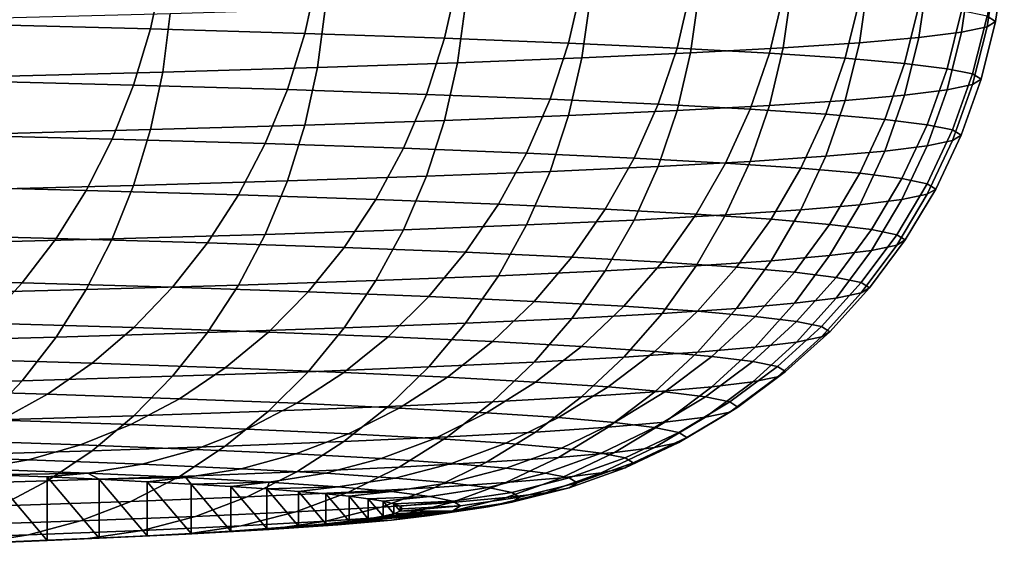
# Model space of a CAD drawing. Header units: metres. Extents: x -22 to 95, y -240 to 22.
# Tile 18 of 180: x 11.05 to 13.49, y -240.09 to -238.78. Entities that reach past the tile are written whole.
import ezdxf

# ---------------------------------------------------------------- set-up
doc = ezdxf.new("R2010")
doc.units = ezdxf.units.M
doc.layers.add('solid_10_151_013_XXX', color=7, linetype='CONTINUOUS')

msp = doc.modelspace()

# ---------------------------------------------------------------- linework, layer by layer
at = {"layer": 'solid_10_151_013_XXX'}
for points in [[(13.449957, -238.773682, 291.344635), (13.471149, -238.786865, 290.589417), (13.492777, -238.641144, 290.586884), (13.47155, -238.62793, 291.343292)], [(10.957325, -238.794098, 298.365356), (11.376015, -238.805023, 297.738861), (11.406348, -238.661789, 297.755402), (10.986542, -238.650818, 298.383606)], [(11.376015, -238.805023, 297.738861), (11.758911, -238.81636, 297.089844), (11.790265, -238.673141, 297.104675), (11.406348, -238.661789, 297.755402)], [(13.449957, -238.800049, 289.834198), (13.386445, -238.813202, 289.08136), (13.407937, -238.667511, 289.076385), (13.47155, -238.654343, 289.830444)], [(13.471149, -238.786865, 290.589417), (13.449957, -238.800049, 289.834198), (13.47155, -238.654343, 289.830444), (13.492777, -238.641144, 290.586884)], [(11.758911, -238.81636, 297.089844), (12.10481, -238.828049, 296.42038), (12.137086, -238.68486, 296.433441), (11.790265, -238.673141, 297.104675)], [(12.10481, -238.828049, 296.42038), (12.412621, -238.840042, 295.732605), (12.445719, -238.696899, 295.743805), (12.137086, -238.68486, 296.433441)], [(13.280815, -238.826248, 288.333252), (13.133399, -238.839188, 287.592255), (13.154485, -238.693542, 287.5849), (13.302138, -238.680588, 288.327087)], [(13.386445, -238.813202, 289.08136), (13.280815, -238.826248, 288.333252), (13.302138, -238.680588, 288.327087), (13.407937, -238.667511, 289.076385)], [(12.412621, -238.840042, 295.732605), (12.681379, -238.852341, 295.028656), (12.715193, -238.709229, 295.037964), (12.445719, -238.696899, 295.743805)], [(12.681379, -238.852341, 295.028656), (12.910236, -238.864868, 294.31073), (12.94466, -238.721786, 294.318146), (12.715193, -238.709229, 295.037964)], [(12.94466, -238.851959, 286.860687), (12.715193, -238.864517, 286.140869), (12.735607, -238.718918, 286.131165), (12.965444, -238.706329, 286.852173)], [(13.133399, -238.839188, 287.592255), (12.94466, -238.851959, 286.860687), (12.965444, -238.706329, 286.852173), (13.154485, -238.693542, 287.5849)], [(12.445719, -238.876846, 285.435028), (12.137086, -238.888885, 284.745392), (12.156572, -238.743317, 284.733459), (12.4657, -238.731247, 285.424194)], [(12.715193, -238.864517, 286.140869), (12.445719, -238.876846, 285.435028), (12.4657, -238.731247, 285.424194), (12.735607, -238.718918, 286.131165)], [(12.910236, -238.864868, 294.31073), (13.098474, -238.877609, 293.581085), (13.133399, -238.734558, 293.586578), (12.94466, -238.721786, 294.318146)], [(13.098474, -238.877609, 293.581085), (13.245498, -238.890503, 292.842072), (13.280815, -238.747498, 292.845581), (13.133399, -238.734558, 293.586578)], [(11.790265, -238.900589, 284.074158), (11.406348, -238.911957, 283.423431), (11.424661, -238.766418, 283.409363), (11.809195, -238.755051, 284.061157)], [(12.137086, -238.888885, 284.745392), (11.790265, -238.900589, 284.074158), (11.809195, -238.755051, 284.061157), (12.156572, -238.743317, 284.733459)], [(13.245498, -238.890503, 292.842072), (13.350846, -238.903519, 292.095947), (13.386445, -238.760544, 292.097473), (13.280815, -238.747498, 292.845581)], [(11.406348, -238.911957, 283.423431), (10.986542, -238.922913, 282.795227), (11.004181, -238.777405, 282.780182), (11.424661, -238.766418, 283.409363)], [(13.350846, -238.903519, 292.095947), (13.414188, -238.916626, 291.345123), (13.449957, -238.773682, 291.344635), (13.386445, -238.760544, 292.097473)], [(13.414188, -238.916626, 291.345123), (13.435325, -238.929779, 290.591919), (13.471149, -238.786865, 290.589417), (13.449957, -238.773682, 291.344635)], [(10.916813, -238.933304, 298.33905), (11.333954, -238.944199, 297.714844), (11.376015, -238.805023, 297.738861), (10.957325, -238.794098, 298.365356)], [(11.333954, -238.944199, 297.714844), (11.715434, -238.955475, 297.068237), (11.758911, -238.81636, 297.089844), (11.376015, -238.805023, 297.738861)], [(13.414188, -238.942932, 289.838715), (13.350846, -238.956039, 289.08786), (13.386445, -238.813202, 289.08136), (13.449957, -238.800049, 289.834198)], [(13.435325, -238.929779, 290.591919), (13.414188, -238.942932, 289.838715), (13.449957, -238.800049, 289.834198), (13.471149, -238.786865, 290.589417)], [(11.715434, -238.955475, 297.068237), (12.060054, -238.967117, 296.401276), (12.10481, -238.828049, 296.42038), (11.758911, -238.81636, 297.089844)], [(12.060054, -238.967117, 296.401276), (12.366728, -238.97908, 295.716034), (12.412621, -238.840042, 295.732605), (12.10481, -238.828049, 296.42038)], [(13.245498, -238.969055, 288.341766), (13.098474, -238.981949, 287.602722), (13.133399, -238.839188, 287.592255), (13.280815, -238.826248, 288.333252)], [(13.350846, -238.956039, 289.08786), (13.245498, -238.969055, 288.341766), (13.280815, -238.826248, 288.333252), (13.386445, -238.813202, 289.08136)], [(12.366728, -238.97908, 295.716034), (12.634492, -238.991318, 295.014648), (12.681379, -238.852341, 295.028656), (12.412621, -238.840042, 295.732605)], [(12.634492, -238.991318, 295.014648), (12.862503, -239.003815, 294.299377), (12.910236, -238.864868, 294.31073), (12.681379, -238.852341, 295.028656)], [(12.910236, -238.99469, 286.873108), (12.681379, -239.007217, 286.155182), (12.715193, -238.864517, 286.140869), (12.94466, -238.851959, 286.860687)], [(13.098474, -238.981949, 287.602722), (12.910236, -238.99469, 286.873108), (12.94466, -238.851959, 286.860687), (13.133399, -238.839188, 287.592255)], [(12.412621, -239.019516, 285.451233), (12.10481, -239.031509, 284.763428), (12.137086, -238.888885, 284.745392), (12.445719, -238.876846, 285.435028)], [(12.681379, -239.007217, 286.155182), (12.412621, -239.019516, 285.451233), (12.445719, -238.876846, 285.435028), (12.715193, -238.864517, 286.140869)], [(12.862503, -239.003815, 294.299377), (13.050044, -239.016495, 293.572479), (13.098474, -238.877609, 293.581085), (12.910236, -238.864868, 294.31073)], [(13.050044, -239.016495, 293.572479), (13.196525, -239.029358, 292.836182), (13.245498, -238.890503, 292.842072), (13.098474, -238.877609, 293.581085)], [(11.758911, -239.043198, 284.093994), (11.376015, -239.054535, 283.444977), (11.406348, -238.911957, 283.423431), (11.790265, -238.900589, 284.074158)], [(12.10481, -239.031509, 284.763428), (11.758911, -239.043198, 284.093994), (11.790265, -238.900589, 284.074158), (12.137086, -238.888885, 284.745392)], [(13.196525, -239.029358, 292.836182), (13.301484, -239.042328, 292.092834), (13.350846, -238.903519, 292.095947), (13.245498, -238.890503, 292.842072)], [(13.301484, -239.042328, 292.092834), (13.364592, -239.055389, 291.344757), (13.414188, -238.916626, 291.345123), (13.350846, -238.903519, 292.095947)], [(11.376015, -239.054535, 283.444977), (10.957325, -239.06546, 282.818451), (10.986542, -238.922913, 282.795227), (11.406348, -238.911957, 283.423431)], [(13.364592, -239.055389, 291.344757), (13.385651, -239.068481, 290.59433), (13.435325, -238.929779, 290.591919), (13.414188, -238.916626, 291.345123)], [(13.385651, -239.068481, 290.59433), (13.364592, -239.081573, 289.843903), (13.414188, -238.942932, 289.838715), (13.435325, -238.929779, 290.591919)], [(10.865395, -239.067093, 298.304901), (11.280571, -239.077942, 297.683624), (11.333954, -238.944199, 297.714844), (10.916813, -238.933304, 298.33905)], [(11.280571, -239.077942, 297.683624), (11.660255, -239.089172, 297.04007), (11.715434, -238.955475, 297.068237), (11.333954, -238.944199, 297.714844)], [(13.364592, -239.081573, 289.843903), (13.301484, -239.094635, 289.095856), (13.350846, -238.956039, 289.08786), (13.414188, -238.942932, 289.838715)], [(11.660255, -239.089172, 297.04007), (12.003251, -239.100754, 296.376251), (12.060054, -238.967117, 296.401276), (11.715434, -238.955475, 297.068237)], [(12.003251, -239.100754, 296.376251), (12.308481, -239.112671, 295.694214), (12.366728, -238.97908, 295.716034), (12.060054, -238.967117, 296.401276)], [(12.308481, -239.112671, 295.694214), (12.574984, -239.124847, 294.996155), (12.634492, -238.991318, 295.014648), (12.366728, -238.97908, 295.716034)], [(13.196525, -239.10762, 288.352509), (13.050044, -239.120468, 287.616211), (13.098474, -238.981949, 287.602722), (13.245498, -238.969055, 288.341766)], [(13.301484, -239.094635, 289.095856), (13.196525, -239.10762, 288.352509), (13.245498, -238.969055, 288.341766), (13.350846, -238.956039, 289.08786)], [(12.574984, -239.124847, 294.996155), (12.801921, -239.137268, 294.284271), (12.862503, -239.003815, 294.299377), (12.634492, -238.991318, 295.014648)], [(12.862503, -239.133148, 286.889282), (12.634492, -239.145645, 286.174011), (12.681379, -239.007217, 286.155182), (12.910236, -238.99469, 286.873108)], [(12.801921, -239.137268, 294.284271), (12.988579, -239.149902, 293.56076), (13.050044, -239.016495, 293.572479), (12.862503, -239.003815, 294.299377)], [(13.050044, -239.120468, 287.616211), (12.862503, -239.133148, 286.889282), (12.910236, -238.99469, 286.873108), (13.098474, -238.981949, 287.602722)], [(12.366728, -239.157883, 285.472656), (12.060054, -239.169846, 284.787415), (12.10481, -239.031509, 284.763428), (12.412621, -239.019516, 285.451233)], [(12.634492, -239.145645, 286.174011), (12.366728, -239.157883, 285.472656), (12.412621, -239.019516, 285.451233), (12.681379, -239.007217, 286.155182)], [(12.988579, -239.149902, 293.56076), (13.134369, -239.162689, 292.827942), (13.196525, -239.029358, 292.836182), (13.050044, -239.016495, 293.572479)], [(11.715434, -239.181488, 284.120422), (11.333954, -239.192764, 283.473816), (11.376015, -239.054535, 283.444977), (11.758911, -239.043198, 284.093994)], [(12.060054, -239.169846, 284.787415), (11.715434, -239.181488, 284.120422), (11.758911, -239.043198, 284.093994), (12.10481, -239.031509, 284.763428)], [(13.134369, -239.162689, 292.827942), (13.238834, -239.175613, 292.088074), (13.301484, -239.042328, 292.092834), (13.196525, -239.029358, 292.836182)], [(13.238834, -239.175613, 292.088074), (13.301645, -239.188599, 291.343536), (13.364592, -239.055389, 291.344757), (13.301484, -239.042328, 292.092834)], [(10.803568, -239.194199, 298.263245), (11.216382, -239.204971, 297.645508), (11.280571, -239.077942, 297.683624), (10.865395, -239.067093, 298.304901)], [(11.333954, -239.192764, 283.473816), (10.916813, -239.203659, 282.849609), (10.957325, -239.06546, 282.818451), (11.376015, -239.054535, 283.444977)], [(13.301645, -239.188599, 291.343536), (13.322604, -239.201645, 290.596649), (13.385651, -239.068481, 290.59433), (13.364592, -239.055389, 291.344757)], [(13.322604, -239.201645, 290.596649), (13.301645, -239.214676, 289.849762), (13.364592, -239.081573, 289.843903), (13.385651, -239.068481, 290.59433)], [(11.216382, -239.204971, 297.645508), (11.593905, -239.216141, 297.005615), (11.660255, -239.089172, 297.04007), (11.280571, -239.077942, 297.683624)], [(11.593905, -239.216141, 297.005615), (11.93495, -239.227661, 296.345551), (12.003251, -239.100754, 296.376251), (11.660255, -239.089172, 297.04007)], [(11.93495, -239.227661, 296.345551), (12.238443, -239.239502, 295.667419), (12.308481, -239.112671, 295.694214), (12.003251, -239.100754, 296.376251)], [(13.238834, -239.227676, 289.105225), (13.134369, -239.240585, 288.365387), (13.196525, -239.10762, 288.352509), (13.301484, -239.094635, 289.095856)], [(13.301645, -239.214676, 289.849762), (13.238834, -239.227676, 289.105225), (13.301484, -239.094635, 289.095856), (13.364592, -239.081573, 289.843903)], [(12.238443, -239.239502, 295.667419), (12.503429, -239.251617, 294.973328), (12.574984, -239.124847, 294.996155), (12.308481, -239.112671, 295.694214)], [(12.503429, -239.251617, 294.973328), (12.729075, -239.263977, 294.265472), (12.801921, -239.137268, 294.284271), (12.574984, -239.124847, 294.996155)], [(12.988579, -239.253387, 287.632538), (12.801921, -239.266006, 286.909058), (12.862503, -239.133148, 286.889282), (13.050044, -239.120468, 287.616211)], [(13.134369, -239.240585, 288.365387), (12.988579, -239.253387, 287.632538), (13.050044, -239.120468, 287.616211), (13.196525, -239.10762, 288.352509)], [(12.574984, -239.278442, 286.197144), (12.308481, -239.290619, 285.499084), (12.366728, -239.157883, 285.472656), (12.634492, -239.145645, 286.174011)], [(12.801921, -239.266006, 286.909058), (12.574984, -239.278442, 286.197144), (12.634492, -239.145645, 286.174011), (12.862503, -239.133148, 286.889282)], [(12.729075, -239.263977, 294.265472), (12.91467, -239.276535, 293.546112), (12.988579, -239.149902, 293.56076), (12.801921, -239.137268, 294.284271)], [(12.91467, -239.276535, 293.546112), (13.059631, -239.289246, 292.817444), (13.134369, -239.162689, 292.827942), (12.988579, -239.149902, 293.56076)], [(12.003251, -239.302521, 284.817078), (11.660255, -239.314117, 284.153229), (11.715434, -239.181488, 284.120422), (12.060054, -239.169846, 284.787415)], [(12.308481, -239.290619, 285.499084), (12.003251, -239.302521, 284.817078), (12.060054, -239.169846, 284.787415), (12.366728, -239.157883, 285.472656)], [(13.059631, -239.289246, 292.817444), (13.163502, -239.302094, 292.081818), (13.238834, -239.175613, 292.088074), (13.134369, -239.162689, 292.827942)], [(10.731929, -239.31337, 298.214478), (11.142006, -239.324081, 297.600861), (11.216382, -239.204971, 297.645508), (10.803568, -239.194199, 298.263245)], [(11.280571, -239.325348, 283.509674), (10.865395, -239.336197, 282.888428), (10.916813, -239.203659, 282.849609), (11.333954, -239.192764, 283.473816)], [(11.660255, -239.314117, 284.153229), (11.280571, -239.325348, 283.509674), (11.333954, -239.192764, 283.473816), (11.715434, -239.181488, 284.120422)], [(13.163502, -239.302094, 292.081818), (13.225956, -239.315018, 291.341492), (13.301645, -239.188599, 291.343536), (13.238834, -239.175613, 292.088074)], [(13.225956, -239.315018, 291.341492), (13.246796, -239.327972, 290.598877), (13.322604, -239.201645, 290.596649), (13.301645, -239.188599, 291.343536)], [(11.142006, -239.324081, 297.600861), (11.517026, -239.335175, 296.965179), (11.593905, -239.216141, 297.005615), (11.216382, -239.204971, 297.645508)], [(11.517026, -239.335175, 296.965179), (11.855809, -239.346619, 296.309509), (11.93495, -239.227661, 296.345551), (11.593905, -239.216141, 297.005615)], [(13.225956, -239.340942, 289.856232), (13.163502, -239.353867, 289.115906), (13.238834, -239.227676, 289.105225), (13.301645, -239.214676, 289.849762)], [(13.246796, -239.327972, 290.598877), (13.225956, -239.340942, 289.856232), (13.301645, -239.214676, 289.849762), (13.322604, -239.201645, 290.596649)], [(11.855809, -239.346619, 296.309509), (12.15729, -239.358383, 295.635864), (12.238443, -239.239502, 295.667419), (11.93495, -239.227661, 296.345551)], [(12.15729, -239.358383, 295.635864), (12.420518, -239.370407, 294.946381), (12.503429, -239.251617, 294.973328), (12.238443, -239.239502, 295.667419)], [(13.059631, -239.366699, 288.38028), (12.91467, -239.379425, 287.651611), (12.988579, -239.253387, 287.632538), (13.134369, -239.240585, 288.365387)], [(13.163502, -239.353867, 289.115906), (13.059631, -239.366699, 288.38028), (13.134369, -239.240585, 288.365387), (13.238834, -239.227676, 289.105225)], [(12.420518, -239.370407, 294.946381), (12.644668, -239.38269, 294.243225), (12.729075, -239.263977, 294.265472), (12.503429, -239.251617, 294.973328)], [(12.729075, -239.391983, 286.932251), (12.503429, -239.404327, 286.224396), (12.574984, -239.278442, 286.197144), (12.801921, -239.266006, 286.909058)], [(12.644668, -239.38269, 294.243225), (12.829033, -239.395157, 293.528625), (12.91467, -239.276535, 293.546112), (12.729075, -239.263977, 294.265472)], [(12.91467, -239.379425, 287.651611), (12.729075, -239.391983, 286.932251), (12.801921, -239.266006, 286.909058), (12.988579, -239.253387, 287.632538)], [(12.238443, -239.416443, 285.530304), (11.93495, -239.428284, 284.852173), (12.003251, -239.302521, 284.817078), (12.308481, -239.290619, 285.499084)], [(12.503429, -239.404327, 286.224396), (12.238443, -239.416443, 285.530304), (12.308481, -239.290619, 285.499084), (12.574984, -239.278442, 286.197144)], [(12.829033, -239.395157, 293.528625), (12.973032, -239.407791, 292.80481), (13.059631, -239.289246, 292.817444), (12.91467, -239.276535, 293.546112)], [(12.973032, -239.407791, 292.80481), (13.076214, -239.420547, 292.074036), (13.163502, -239.302094, 292.081818), (13.059631, -239.289246, 292.817444)], [(10.651169, -239.423462, 298.159088), (11.05816, -239.434097, 297.550079), (11.142006, -239.324081, 297.600861), (10.731929, -239.31337, 298.214478)], [(11.593905, -239.439804, 284.192108), (11.216382, -239.450974, 283.552216), (11.280571, -239.325348, 283.509674), (11.660255, -239.314117, 284.153229)], [(11.93495, -239.428284, 284.852173), (11.593905, -239.439804, 284.192108), (11.660255, -239.314117, 284.153229), (12.003251, -239.302521, 284.817078)], [(13.076214, -239.420547, 292.074036), (13.138253, -239.43338, 291.338654), (13.225956, -239.315018, 291.341492), (13.163502, -239.302094, 292.081818)], [(13.138253, -239.43338, 291.338654), (13.158955, -239.446259, 290.600922), (13.246796, -239.327972, 290.598877), (13.225956, -239.315018, 291.341492)], [(11.216382, -239.450974, 283.552216), (10.803568, -239.461761, 282.934479), (10.865395, -239.336197, 282.888428), (11.280571, -239.325348, 283.509674)], [(11.05816, -239.434097, 297.550079), (11.430358, -239.445114, 296.919189), (11.517026, -239.335175, 296.965179), (11.142006, -239.324081, 297.600861)], [(11.430358, -239.445114, 296.919189), (11.766591, -239.456467, 296.268463), (11.855809, -239.346619, 296.309509), (11.517026, -239.335175, 296.965179)], [(13.138253, -239.459137, 289.86322), (13.076214, -239.471985, 289.127808), (13.163502, -239.353867, 289.115906), (13.225956, -239.340942, 289.856232)], [(13.158955, -239.446259, 290.600922), (13.138253, -239.459137, 289.86322), (13.225956, -239.340942, 289.856232), (13.246796, -239.327972, 290.598877)], [(11.766591, -239.456467, 296.268463), (12.065803, -239.46814, 295.599884), (12.15729, -239.358383, 295.635864), (11.855809, -239.346619, 296.309509)], [(12.065803, -239.46814, 295.599884), (12.327051, -239.480087, 294.915588), (12.420518, -239.370407, 294.946381), (12.15729, -239.358383, 295.635864)], [(12.973032, -239.484726, 288.397064), (12.829033, -239.49736, 287.673218), (12.91467, -239.379425, 287.651611), (13.059631, -239.366699, 288.38028)], [(13.076214, -239.471985, 289.127808), (12.973032, -239.484726, 288.397064), (13.059631, -239.366699, 288.38028), (13.163502, -239.353867, 289.115906)], [(12.327051, -239.480087, 294.915588), (12.549514, -239.492264, 294.217743), (12.644668, -239.38269, 294.243225), (12.420518, -239.370407, 294.946381)], [(12.644668, -239.509842, 286.958618), (12.420518, -239.52211, 286.255463), (12.503429, -239.404327, 286.224396), (12.729075, -239.391983, 286.932251)], [(12.549514, -239.492264, 294.217743), (12.732491, -239.504639, 293.508484), (12.829033, -239.395157, 293.528625), (12.644668, -239.38269, 294.243225)], [(12.829033, -239.49736, 287.673218), (12.644668, -239.509842, 286.958618), (12.729075, -239.391983, 286.932251), (12.91467, -239.379425, 287.651611)], [(12.15729, -239.534149, 285.565979), (11.855809, -239.545914, 284.892334), (11.93495, -239.428284, 284.852173), (12.238443, -239.416443, 285.530304)], [(12.420518, -239.52211, 286.255463), (12.15729, -239.534149, 285.565979), (12.238443, -239.416443, 285.530304), (12.503429, -239.404327, 286.224396)], [(12.732491, -239.504639, 293.508484), (12.875407, -239.517181, 292.790131), (12.973032, -239.407791, 292.80481), (12.829033, -239.395157, 293.528625)], [(12.875407, -239.517181, 292.790131), (12.977813, -239.529846, 292.06485), (13.076214, -239.420547, 292.074036), (12.973032, -239.407791, 292.80481)], [(10.562067, -239.523438, 298.097595), (10.965653, -239.533966, 297.493683), (11.05816, -239.434097, 297.550079), (10.651169, -239.423462, 298.159088)], [(10.965653, -239.533966, 297.493683), (11.334738, -239.544891, 296.868103), (11.430358, -239.445114, 296.919189), (11.05816, -239.434097, 297.550079)], [(11.517026, -239.557358, 284.236664), (11.142006, -239.568451, 283.601013), (11.216382, -239.450974, 283.552216), (11.593905, -239.439804, 284.192108)], [(11.855809, -239.545914, 284.892334), (11.517026, -239.557358, 284.236664), (11.593905, -239.439804, 284.192108), (11.93495, -239.428284, 284.852173)], [(12.977813, -239.529846, 292.06485), (13.039386, -239.542587, 291.334991), (13.138253, -239.43338, 291.338654), (13.076214, -239.420547, 292.074036)], [(13.039386, -239.542587, 291.334991), (13.059931, -239.555359, 290.602844), (13.158955, -239.446259, 290.600922), (13.138253, -239.43338, 291.338654)], [(11.142006, -239.568451, 283.601013), (10.731929, -239.579163, 282.987366), (10.803568, -239.461761, 282.934479), (11.216382, -239.450974, 283.552216)], [(11.334738, -239.544891, 296.868103), (11.668159, -239.556152, 296.222778), (11.766591, -239.456467, 296.268463), (11.430358, -239.445114, 296.919189)], [(11.668159, -239.556152, 296.222778), (11.964868, -239.567734, 295.559814), (12.065803, -239.46814, 295.599884), (11.766591, -239.456467, 296.268463)], [(13.039386, -239.568146, 289.870667), (12.977813, -239.580887, 289.140808), (13.076214, -239.471985, 289.127808), (13.138253, -239.459137, 289.86322)], [(13.059931, -239.555359, 290.602844), (13.039386, -239.568146, 289.870667), (13.138253, -239.459137, 289.86322), (13.158955, -239.446259, 290.600922)], [(11.964868, -239.567734, 295.559814), (12.22393, -239.579575, 294.881256), (12.327051, -239.480087, 294.915588), (12.065803, -239.46814, 295.599884)], [(12.22393, -239.579575, 294.881256), (12.444531, -239.591644, 294.189209), (12.549514, -239.492264, 294.217743), (12.327051, -239.480087, 294.915588)], [(12.444531, -239.591644, 294.189209), (12.625978, -239.603928, 293.485901), (12.732491, -239.504639, 293.508484), (12.549514, -239.492264, 294.217743)], [(12.875407, -239.593536, 288.415558), (12.732491, -239.606079, 287.697174), (12.829033, -239.49736, 287.673218), (12.973032, -239.484726, 288.397064)], [(12.977813, -239.580887, 289.140808), (12.875407, -239.593536, 288.415558), (12.973032, -239.484726, 288.397064), (13.076214, -239.471985, 289.127808)], [(12.549514, -239.618469, 286.987915), (12.327051, -239.630646, 286.29007), (12.420518, -239.52211, 286.255463), (12.644668, -239.509842, 286.958618)], [(12.732491, -239.606079, 287.697174), (12.549514, -239.618469, 286.987915), (12.644668, -239.509842, 286.958618), (12.829033, -239.49736, 287.673218)], [(12.625978, -239.603928, 293.485901), (12.767699, -239.616364, 292.77356), (12.875407, -239.517181, 292.790131), (12.732491, -239.504639, 293.508484)], [(10.865379, -239.622742, 297.43222), (11.231089, -239.63356, 296.812347), (11.334738, -239.544891, 296.868103), (10.965653, -239.533966, 297.493683)], [(12.065803, -239.642593, 285.605774), (11.766591, -239.654251, 284.937195), (11.855809, -239.545914, 284.892334), (12.15729, -239.534149, 285.565979)], [(12.327051, -239.630646, 286.29007), (12.065803, -239.642593, 285.605774), (12.15729, -239.534149, 285.565979), (12.420518, -239.52211, 286.255463)], [(12.767699, -239.616364, 292.77356), (12.869247, -239.628922, 292.054352), (12.977813, -239.529846, 292.06485), (12.875407, -239.517181, 292.790131)], [(12.869247, -239.628922, 292.054352), (12.930305, -239.641556, 291.330597), (13.039386, -239.542587, 291.334991), (12.977813, -239.529846, 292.06485)], [(11.430358, -239.665619, 284.286469), (11.05816, -239.67662, 283.655579), (11.142006, -239.568451, 283.601013), (11.517026, -239.557358, 284.236664)], [(11.231089, -239.63356, 296.812347), (11.56146, -239.644714, 296.172943), (11.668159, -239.556152, 296.222778), (11.334738, -239.544891, 296.868103)], [(11.766591, -239.654251, 284.937195), (11.430358, -239.665619, 284.286469), (11.517026, -239.557358, 284.236664), (11.855809, -239.545914, 284.892334)], [(11.56146, -239.644714, 296.172943), (11.855456, -239.656189, 295.516022), (11.964868, -239.567734, 295.559814), (11.668159, -239.556152, 296.222778)], [(12.930305, -239.641556, 291.330597), (12.950679, -239.654221, 290.604553), (13.059931, -239.555359, 290.602844), (13.039386, -239.542587, 291.334991)], [(12.950679, -239.654221, 290.604553), (12.930305, -239.666901, 289.87851), (13.039386, -239.568146, 289.870667), (13.059931, -239.555359, 290.602844)], [(11.05816, -239.67662, 283.655579), (10.651169, -239.687256, 283.04657), (10.731929, -239.579163, 282.987366), (11.142006, -239.568451, 283.601013)], [(11.855456, -239.656189, 295.516022), (12.11215, -239.667923, 294.843658), (12.22393, -239.579575, 294.881256), (11.964868, -239.567734, 295.559814)], [(12.11215, -239.667923, 294.843658), (12.330734, -239.679886, 294.157959), (12.444531, -239.591644, 294.189209), (12.22393, -239.579575, 294.881256)], [(12.869247, -239.679535, 289.154755), (12.767699, -239.692078, 288.435577), (12.875407, -239.593536, 288.415558), (12.977813, -239.580887, 289.140808)], [(12.930305, -239.666901, 289.87851), (12.869247, -239.679535, 289.154755), (12.977813, -239.580887, 289.140808), (13.039386, -239.568146, 289.870667)], [(12.330734, -239.679886, 294.157959), (12.510522, -239.692047, 293.46109), (12.625978, -239.603928, 293.485901), (12.444531, -239.591644, 294.189209)], [(12.625978, -239.704514, 287.723206), (12.444531, -239.716797, 287.019897), (12.549514, -239.618469, 286.987915), (12.732491, -239.606079, 287.697174)], [(12.510522, -239.692047, 293.46109), (12.650947, -239.704376, 292.755249), (12.767699, -239.616364, 292.77356), (12.625978, -239.603928, 293.485901)], [(12.767699, -239.692078, 288.435577), (12.625978, -239.704514, 287.723206), (12.732491, -239.606079, 287.697174), (12.875407, -239.593536, 288.415558)], [(10.758305, -239.699539, 297.366272), (11.12041, -239.710251, 296.752502), (11.231089, -239.63356, 296.812347), (10.865379, -239.622742, 297.43222)], [(11.12041, -239.710251, 296.752502), (11.447527, -239.721298, 296.119415), (11.56146, -239.644714, 296.172943), (11.231089, -239.63356, 296.812347)], [(12.22393, -239.728867, 286.327881), (11.964868, -239.740723, 285.649292), (12.065803, -239.642593, 285.605774), (12.327051, -239.630646, 286.29007)], [(12.444531, -239.716797, 287.019897), (12.22393, -239.728867, 286.327881), (12.327051, -239.630646, 286.29007), (12.549514, -239.618469, 286.987915)], [(12.650947, -239.704376, 292.755249), (12.751567, -239.716812, 292.042633), (12.869247, -239.628922, 292.054352), (12.767699, -239.616364, 292.77356)], [(12.751567, -239.716812, 292.042633), (12.812065, -239.729324, 291.3255), (12.930305, -239.641556, 291.330597), (12.869247, -239.628922, 292.054352)], [(11.668159, -239.752289, 284.986328), (11.334738, -239.76355, 284.341034), (11.430358, -239.665619, 284.286469), (11.766591, -239.654251, 284.937195)], [(11.447527, -239.721298, 296.119415), (11.738625, -239.732651, 295.468964), (11.855456, -239.656189, 295.516022), (11.56146, -239.644714, 296.172943)], [(11.964868, -239.740723, 285.649292), (11.668159, -239.752289, 284.986328), (11.766591, -239.654251, 284.937195), (12.065803, -239.642593, 285.605774)], [(11.738625, -239.732651, 295.468964), (11.992789, -239.744278, 294.803223), (12.11215, -239.667923, 294.843658), (11.855456, -239.656189, 295.516022)], [(12.812065, -239.729324, 291.3255), (12.832253, -239.741882, 290.606079), (12.950679, -239.654221, 290.604553), (12.930305, -239.641556, 291.330597)], [(12.832253, -239.741882, 290.606079), (12.812065, -239.75444, 289.886688), (12.930305, -239.666901, 289.87851), (12.950679, -239.654221, 290.604553)], [(10.965653, -239.774475, 283.715424), (10.562067, -239.785019, 283.111511), (10.651169, -239.687256, 283.04657), (11.05816, -239.67662, 283.655579)], [(11.334738, -239.76355, 284.341034), (10.965653, -239.774475, 283.715424), (11.05816, -239.67662, 283.655579), (11.430358, -239.665619, 284.286469)], [(11.992789, -239.744278, 294.803223), (12.20922, -239.756119, 294.124298), (12.330734, -239.679886, 294.157959), (12.11215, -239.667923, 294.843658)], [(12.20922, -239.756119, 294.124298), (12.387236, -239.768173, 293.434296), (12.510522, -239.692047, 293.46109), (12.330734, -239.679886, 294.157959)], [(12.751567, -239.766968, 289.169556), (12.650947, -239.779404, 288.45694), (12.767699, -239.692078, 288.435577), (12.869247, -239.679535, 289.154755)], [(12.812065, -239.75444, 289.886688), (12.751567, -239.766968, 289.169556), (12.869247, -239.679535, 289.154755), (12.930305, -239.666901, 289.87851)], [(10.645464, -239.763626, 297.296478), (11.003771, -239.774231, 296.689148), (11.12041, -239.710251, 296.752502), (10.758305, -239.699539, 297.366272)], [(11.003771, -239.774231, 296.689148), (11.327456, -239.785156, 296.062683), (11.447527, -239.721298, 296.119415), (11.12041, -239.710251, 296.752502)], [(12.510522, -239.791718, 287.751068), (12.330734, -239.803879, 287.054199), (12.444531, -239.716797, 287.019897), (12.625978, -239.704514, 287.723206)], [(12.387236, -239.768173, 293.434296), (12.526276, -239.780365, 292.735382), (12.650947, -239.704376, 292.755249), (12.510522, -239.692047, 293.46109)], [(12.650947, -239.779404, 288.45694), (12.510522, -239.791718, 287.751068), (12.625978, -239.704514, 287.723206), (12.767699, -239.692078, 288.435577)], [(12.526276, -239.780365, 292.735382), (12.625905, -239.792679, 292.029785), (12.751567, -239.716812, 292.042633), (12.650947, -239.704376, 292.755249)], [(11.327456, -239.785156, 296.062683), (11.615501, -239.796402, 295.419067), (11.738625, -239.732651, 295.468964), (11.447527, -239.721298, 296.119415)], [(11.615501, -239.796402, 295.419067), (11.867, -239.807892, 294.760315), (11.992789, -239.744278, 294.803223), (11.738625, -239.732651, 295.468964)], [(12.11215, -239.815857, 286.3685), (11.855456, -239.827591, 285.696136), (11.964868, -239.740723, 285.649292), (12.22393, -239.728867, 286.327881)], [(12.330734, -239.803879, 287.054199), (12.11215, -239.815857, 286.3685), (12.22393, -239.728867, 286.327881), (12.444531, -239.716797, 287.019897)], [(12.625905, -239.792679, 292.029785), (12.685807, -239.805084, 291.319733), (12.812065, -239.729324, 291.3255), (12.751567, -239.716812, 292.042633)], [(12.685807, -239.805084, 291.319733), (12.705796, -239.817505, 290.607422), (12.832253, -239.741882, 290.606079), (12.812065, -239.729324, 291.3255)], [(11.56146, -239.83905, 285.039215), (11.231089, -239.85022, 284.399841), (11.334738, -239.76355, 284.341034), (11.668159, -239.752289, 284.986328)], [(11.855456, -239.827591, 285.696136), (11.56146, -239.83905, 285.039215), (11.668159, -239.752289, 284.986328), (11.964868, -239.740723, 285.649292)], [(11.867, -239.807892, 294.760315), (12.081161, -239.819626, 294.088501), (12.20922, -239.756119, 294.124298), (11.992789, -239.744278, 294.803223)], [(12.081161, -239.819626, 294.088501), (12.257309, -239.831543, 293.405731), (12.387236, -239.768173, 293.434296), (12.20922, -239.756119, 294.124298)], [(12.685807, -239.829941, 289.895111), (12.625905, -239.842331, 289.185028), (12.751567, -239.766968, 289.169556), (12.812065, -239.75444, 289.886688)], [(12.705796, -239.817505, 290.607422), (12.685807, -239.829941, 289.895111), (12.812065, -239.75444, 289.886688), (12.832253, -239.741882, 290.606079)], [(11.231089, -239.85022, 284.399841), (10.865379, -239.861038, 283.779968), (10.965653, -239.774475, 283.715424), (11.334738, -239.76355, 284.341034)], [(10.882297, -239.824875, 296.622894), (11.202409, -239.835693, 296.003357), (11.327456, -239.785156, 296.062683), (11.003771, -239.774231, 296.689148)], [(11.202409, -239.835693, 296.003357), (11.487274, -239.846802, 295.366821), (11.615501, -239.796402, 295.419067), (11.327456, -239.785156, 296.062683)], [(12.257309, -239.831543, 293.405731), (12.394891, -239.843613, 292.714172), (12.526276, -239.780365, 292.735382), (12.387236, -239.768173, 293.434296)], [(12.526276, -239.85466, 288.479431), (12.387236, -239.866852, 287.780518), (12.510522, -239.791718, 287.751068), (12.650947, -239.779404, 288.45694)], [(12.394891, -239.843613, 292.714172), (12.493475, -239.855789, 292.015961), (12.625905, -239.792679, 292.029785), (12.526276, -239.780365, 292.735382)], [(12.625905, -239.842331, 289.185028), (12.526276, -239.85466, 288.479431), (12.650947, -239.779404, 288.45694), (12.751567, -239.766968, 289.169556)], [(11.487274, -239.846802, 295.366821), (11.735996, -239.85817, 294.715332), (11.867, -239.807892, 294.760315), (11.615501, -239.796402, 295.419067)], [(11.735996, -239.85817, 294.715332), (11.947792, -239.869766, 294.050934), (12.081161, -239.819626, 294.088501), (11.867, -239.807892, 294.760315)], [(12.20922, -239.878891, 287.090515), (11.992789, -239.890747, 286.411591), (12.11215, -239.815857, 286.3685), (12.330734, -239.803879, 287.054199)], [(12.387236, -239.866852, 287.780518), (12.20922, -239.878891, 287.090515), (12.330734, -239.803879, 287.054199), (12.510522, -239.791718, 287.751068)], [(12.493475, -239.855789, 292.015961), (12.55275, -239.868057, 291.313354), (12.685807, -239.805084, 291.319733), (12.625905, -239.792679, 292.029785)], [(12.55275, -239.868057, 291.313354), (12.572528, -239.880371, 290.60849), (12.705796, -239.817505, 290.607422), (12.685807, -239.805084, 291.319733)], [(10.757159, -239.86171, 296.554352), (11.07359, -239.872391, 295.941925), (11.202409, -239.835693, 296.003357), (10.882297, -239.824875, 296.622894)], [(11.738625, -239.902374, 285.74585), (11.447527, -239.913727, 285.095398), (11.56146, -239.83905, 285.039215), (11.855456, -239.827591, 285.696136)], [(11.992789, -239.890747, 286.411591), (11.738625, -239.902374, 285.74585), (11.855456, -239.827591, 285.696136), (12.11215, -239.815857, 286.3685)], [(11.947792, -239.869766, 294.050934), (12.121996, -239.881546, 293.375702), (12.257309, -239.831543, 293.405731), (12.081161, -239.819626, 294.088501)], [(12.121996, -239.881546, 293.375702), (12.25806, -239.893494, 292.691772), (12.394891, -239.843613, 292.714172), (12.257309, -239.831543, 293.405731)], [(12.55275, -239.89267, 289.903656), (12.493475, -239.904938, 289.20105), (12.625905, -239.842331, 289.185028), (12.685807, -239.829941, 289.895111)], [(12.572528, -239.880371, 290.60849), (12.55275, -239.89267, 289.903656), (12.685807, -239.829941, 289.895111), (12.705796, -239.817505, 290.607422)], [(11.12041, -239.924774, 284.462311), (10.758305, -239.935486, 283.848541), (10.865379, -239.861038, 283.779968), (11.231089, -239.85022, 284.399841)], [(11.07359, -239.872391, 295.941925), (11.35518, -239.883377, 295.312744), (11.487274, -239.846802, 295.366821), (11.202409, -239.835693, 296.003357)], [(11.447527, -239.913727, 285.095398), (11.12041, -239.924774, 284.462311), (11.231089, -239.85022, 284.399841), (11.56146, -239.83905, 285.039215)], [(11.35518, -239.883377, 295.312744), (11.601041, -239.894623, 294.668762), (11.735996, -239.85817, 294.715332), (11.487274, -239.846802, 295.366821)], [(11.601041, -239.894623, 294.668762), (11.810402, -239.906082, 294.011993), (11.947792, -239.869766, 294.050934), (11.735996, -239.85817, 294.715332)], [(12.394891, -239.917114, 288.502838), (12.257309, -239.929184, 287.811279), (12.387236, -239.866852, 287.780518), (12.526276, -239.85466, 288.479431)], [(12.25806, -239.893494, 292.691772), (12.355555, -239.905548, 292.001282), (12.493475, -239.855789, 292.015961), (12.394891, -239.843613, 292.714172)], [(12.355555, -239.905548, 292.001282), (12.414175, -239.917679, 291.306427), (12.55275, -239.868057, 291.313354), (12.493475, -239.855789, 292.015961)], [(12.493475, -239.904938, 289.20105), (12.394891, -239.917114, 288.502838), (12.526276, -239.85466, 288.479431), (12.625905, -239.842331, 289.185028)], [(10.629565, -239.884354, 296.484222), (10.942244, -239.894928, 295.879059), (11.07359, -239.872391, 295.941925), (10.757159, -239.86171, 296.554352)], [(10.942244, -239.894928, 295.879059), (11.220492, -239.905777, 295.257324), (11.35518, -239.883377, 295.312744), (11.07359, -239.872391, 295.941925)], [(11.810402, -239.906082, 294.011993), (11.982603, -239.917725, 293.344513), (12.121996, -239.881546, 293.375702), (11.947792, -239.869766, 294.050934)], [(12.081161, -239.941101, 287.12851), (11.867, -239.952835, 286.456696), (11.992789, -239.890747, 286.411591), (12.20922, -239.878891, 287.090515)], [(11.982603, -239.917725, 293.344513), (12.117102, -239.929535, 292.668457), (12.25806, -239.893494, 292.691772), (12.121996, -239.881546, 293.375702)], [(12.257309, -239.929184, 287.811279), (12.081161, -239.941101, 287.12851), (12.20922, -239.878891, 287.090515), (12.387236, -239.866852, 287.780518)], [(12.414175, -239.917679, 291.306427), (12.433736, -239.92984, 290.609375), (12.572528, -239.880371, 290.60849), (12.55275, -239.868057, 291.313354)], [(12.433736, -239.92984, 290.609375), (12.414175, -239.942001, 289.912323), (12.55275, -239.89267, 289.903656), (12.572528, -239.880371, 290.60849)], [(10.942244, -239.894928, 295.879059), (10.981576, -239.90947, 295.447632), (11.220492, -239.905777, 295.257324)], [(11.220492, -239.905777, 295.257324), (10.981576, -239.90947, 295.447632), (11.120152, -239.915192, 295.120026)], [(11.220492, -239.905777, 295.257324), (11.120152, -239.915192, 295.120026), (11.248924, -239.920975, 294.788574)], [(11.220492, -239.905777, 295.257324), (11.463438, -239.916885, 294.620972), (11.601041, -239.894623, 294.668762), (11.35518, -239.883377, 295.312744)], [(11.220492, -239.905777, 295.257324), (11.248924, -239.920975, 294.788574), (11.463438, -239.916885, 294.620972)], [(11.615501, -239.964325, 285.797943), (11.327456, -239.975571, 285.154327), (11.447527, -239.913727, 285.095398), (11.738625, -239.902374, 285.74585)], [(11.463438, -239.916885, 294.620972), (11.670316, -239.928207, 293.972015), (11.810402, -239.906082, 294.011993), (11.601041, -239.894623, 294.668762)], [(11.867, -239.952835, 286.456696), (11.615501, -239.964325, 285.797943), (11.738625, -239.902374, 285.74585), (11.992789, -239.890747, 286.411591)], [(11.670316, -239.928207, 293.972015), (11.840474, -239.939728, 293.312469), (11.982603, -239.917725, 293.344513), (11.810402, -239.906082, 294.011993)], [(12.117102, -239.929535, 292.668457), (12.213476, -239.941452, 291.985901), (12.355555, -239.905548, 292.001282), (12.25806, -239.893494, 292.691772)], [(12.213476, -239.941452, 291.985901), (12.271422, -239.95343, 291.299042), (12.414175, -239.917679, 291.306427), (12.355555, -239.905548, 292.001282)], [(12.355555, -239.954132, 289.217438), (12.25806, -239.966187, 288.526947), (12.394891, -239.917114, 288.502838), (12.493475, -239.904938, 289.20105)], [(12.414175, -239.942001, 289.912323), (12.355555, -239.954132, 289.217438), (12.493475, -239.904938, 289.20105), (12.55275, -239.89267, 289.903656)], [(11.003771, -239.986496, 284.527863), (10.645464, -239.997101, 283.920532), (10.758305, -239.935486, 283.848541), (11.12041, -239.924774, 284.462311)], [(11.120152, -240.072617, 286.100952), (11.120152, -239.915192, 295.120026), (10.981576, -239.90947, 295.447632)], [(10.981577, -240.078339, 285.773346), (11.120152, -240.072617, 286.100952), (10.981576, -239.90947, 295.447632)], [(11.327456, -239.975571, 285.154327), (11.003771, -239.986496, 284.527863), (11.12041, -239.924774, 284.462311), (11.447527, -239.913727, 285.095398)], [(11.248925, -240.066833, 286.432404), (11.248924, -239.920975, 294.788574), (11.120152, -239.915192, 295.120026)], [(11.120152, -240.072617, 286.100952), (11.248925, -240.066833, 286.432404), (11.120152, -239.915192, 295.120026)], [(11.463438, -239.916885, 294.620972), (11.248924, -239.920975, 294.788574), (11.367837, -239.926834, 294.453369)], [(11.367837, -240.060989, 286.767609), (11.367837, -239.926834, 294.453369), (11.248924, -239.920975, 294.788574)], [(11.248925, -240.066833, 286.432404), (11.367837, -240.060989, 286.767609), (11.248924, -239.920975, 294.788574)], [(11.463438, -239.916885, 294.620972), (11.367837, -239.926834, 294.453369), (11.476749, -239.932739, 294.114838)], [(11.476749, -240.055069, 287.10614), (11.476749, -239.932739, 294.114838), (11.367837, -239.926834, 294.453369)], [(11.367837, -240.060989, 286.767609), (11.476749, -240.055069, 287.10614), (11.367837, -239.926834, 294.453369)], [(11.463438, -239.916885, 294.620972), (11.476749, -239.932739, 294.114838), (11.670316, -239.928207, 293.972015)], [(11.670316, -239.928207, 293.972015), (11.476749, -239.932739, 294.114838), (11.575573, -239.938705, 293.773254)], [(11.670316, -239.928207, 293.972015), (11.575573, -239.938705, 293.773254), (11.664245, -239.944717, 293.428802)], [(11.670316, -239.928207, 293.972015), (11.664245, -239.944717, 293.428802), (11.840474, -239.939728, 293.312469)], [(11.840474, -239.939728, 293.312469), (11.973378, -239.951385, 292.644409), (12.117102, -239.929535, 292.668457), (11.982603, -239.917725, 293.344513)], [(12.121996, -239.978134, 287.843018), (11.947792, -239.989914, 287.167786), (12.081161, -239.941101, 287.12851), (12.257309, -239.929184, 287.811279)], [(11.973378, -239.951385, 292.644409), (12.068609, -239.96315, 291.969971), (12.213476, -239.941452, 291.985901), (12.117102, -239.929535, 292.668457)], [(12.25806, -239.966187, 288.526947), (12.121996, -239.978134, 287.843018), (12.257309, -239.929184, 287.811279), (12.394891, -239.917114, 288.502838)], [(12.271422, -239.95343, 291.299042), (12.290757, -239.965469, 290.609985), (12.433736, -239.92984, 290.609375), (12.414175, -239.917679, 291.306427)], [(12.290757, -239.965469, 290.609985), (12.271422, -239.977493, 289.920959), (12.414175, -239.942001, 289.912323), (12.433736, -239.92984, 290.609375)], [(11.575574, -240.049118, 287.447723), (11.575573, -239.938705, 293.773254), (11.476749, -239.932739, 294.114838)], [(11.476749, -240.055069, 287.10614), (11.575574, -240.049118, 287.447723), (11.476749, -239.932739, 294.114838)], [(11.735996, -240.001511, 286.503387), (11.487274, -240.012878, 285.851898), (11.615501, -239.964325, 285.797943), (11.867, -239.952835, 286.456696)], [(11.664245, -240.043106, 287.792175), (11.664245, -239.944717, 293.428802), (11.575573, -239.938705, 293.773254)], [(11.575574, -240.049118, 287.447723), (11.664245, -240.043106, 287.792175), (11.575573, -239.938705, 293.773254)], [(11.840474, -239.939728, 293.312469), (11.664245, -239.944717, 293.428802), (11.742648, -239.950775, 293.082001)], [(11.742648, -240.037048, 288.138977), (11.742648, -239.950775, 293.082001), (11.664245, -239.944717, 293.428802)], [(11.664245, -240.043106, 287.792175), (11.742648, -240.037048, 288.138977), (11.664245, -239.944717, 293.428802)], [(11.947792, -239.989914, 287.167786), (11.735996, -240.001511, 286.503387), (11.867, -239.952835, 286.456696), (12.081161, -239.941101, 287.12851)], [(11.973378, -239.951385, 292.644409), (11.840474, -239.939728, 293.312469), (11.742648, -239.950775, 293.082001), (11.810752, -239.956863, 292.732941)], [(11.810752, -240.03096, 288.488037), (11.810752, -239.956863, 292.732941), (11.742648, -239.950775, 293.082001)], [(11.742648, -240.037048, 288.138977), (11.810752, -240.03096, 288.488037), (11.742648, -239.950775, 293.082001)], [(11.973378, -239.951385, 292.644409), (11.810752, -239.956863, 292.732941), (11.868469, -239.962982, 292.38205)], [(12.068609, -239.96315, 291.969971), (11.973378, -239.951385, 292.644409), (11.868469, -239.962982, 292.38205), (11.915764, -239.969131, 292.029633)], [(12.068609, -239.96315, 291.969971), (12.125868, -239.975006, 291.291229), (12.271422, -239.95343, 291.299042), (12.213476, -239.941452, 291.985901)], [(12.213476, -239.989487, 289.23407), (12.117102, -240.001389, 288.551514), (12.25806, -239.966187, 288.526947), (12.355555, -239.954132, 289.217438)], [(12.125868, -239.975006, 291.291229), (12.144974, -239.986893, 290.610352), (12.290757, -239.965469, 290.609985), (12.271422, -239.95343, 291.299042)], [(12.271422, -239.977493, 289.920959), (12.213476, -239.989487, 289.23407), (12.355555, -239.954132, 289.217438), (12.414175, -239.942001, 289.912323)], [(11.202409, -240.023987, 285.215393), (10.882297, -240.034805, 284.595856), (11.003771, -239.986496, 284.527863), (11.327456, -239.975571, 285.154327)], [(11.487274, -240.012878, 285.851898), (11.202409, -240.023987, 285.215393), (11.327456, -239.975571, 285.154327), (11.615501, -239.964325, 285.797943)], [(11.982603, -240.013199, 287.875458), (11.810402, -240.024841, 287.207977), (11.947792, -239.989914, 287.167786), (12.121996, -239.978134, 287.843018)], [(11.86847, -240.024826, 288.838928), (11.868469, -239.962982, 292.38205), (11.810752, -239.956863, 292.732941)], [(11.810752, -240.03096, 288.488037), (11.86847, -240.024826, 288.838928), (11.810752, -239.956863, 292.732941)], [(11.915764, -240.018677, 289.191345), (11.915764, -239.969131, 292.029633), (11.868469, -239.962982, 292.38205)], [(11.86847, -240.024826, 288.838928), (11.915764, -240.018677, 289.191345), (11.868469, -239.962982, 292.38205)], [(12.068609, -239.96315, 291.969971), (11.915764, -239.969131, 292.029633), (11.952595, -239.975311, 291.675903)], [(11.952595, -240.012512, 289.545074), (11.952595, -239.975311, 291.675903), (11.915764, -239.969131, 292.029633)], [(11.915764, -240.018677, 289.191345), (11.952595, -240.012512, 289.545074), (11.915764, -239.969131, 292.029633)], [(12.125868, -239.975006, 291.291229), (12.068609, -239.96315, 291.969971), (11.952595, -239.975311, 291.675903), (11.978921, -239.981506, 291.32132)], [(11.978921, -240.006317, 289.899658), (11.978921, -239.981506, 291.32132), (11.952595, -239.975311, 291.675903)], [(11.952595, -240.012512, 289.545074), (11.978921, -240.006317, 289.899658), (11.952595, -239.975311, 291.675903)], [(12.125868, -239.975006, 291.291229), (11.978921, -239.981506, 291.32132), (11.99473, -239.987701, 290.966034)], [(12.117102, -240.001389, 288.551514), (11.982603, -240.013199, 287.875458), (12.121996, -239.978134, 287.843018), (12.25806, -239.966187, 288.526947)], [(12.144974, -239.986893, 290.610352), (12.125868, -239.975006, 291.291229), (11.99473, -239.987701, 290.966034), (11.999998, -239.993912, 290.610474)], [(12.125868, -239.998764, 289.929504), (12.068609, -240.01062, 289.250763), (12.213476, -239.989487, 289.23407), (12.271422, -239.977493, 289.920959)], [(12.144974, -239.986893, 290.610352), (12.125868, -239.998764, 289.929504), (12.271422, -239.977493, 289.920959), (12.290757, -239.965469, 290.609985)], [(11.601041, -240.036316, 286.551239), (11.35518, -240.047546, 285.907227), (11.487274, -240.012878, 285.851898), (11.735996, -240.001511, 286.503387)], [(11.810402, -240.024841, 287.207977), (11.601041, -240.036316, 286.551239), (11.735996, -240.001511, 286.503387), (11.947792, -239.989914, 287.167786)], [(11.973378, -240.022385, 288.576324), (11.840474, -240.034058, 287.908264), (11.982603, -240.013199, 287.875458), (12.117102, -240.001389, 288.551514)], [(12.125868, -239.998764, 289.929504), (11.978921, -240.006317, 289.899658), (11.952595, -240.012512, 289.545074)], [(12.125868, -239.998764, 289.929504), (11.952595, -240.012512, 289.545074), (12.068609, -240.01062, 289.250763)], [(12.068609, -240.01062, 289.250763), (11.973378, -240.022385, 288.576324), (12.117102, -240.001389, 288.551514), (12.213476, -239.989487, 289.23407)], [(11.99473, -240.000107, 290.254944), (11.99473, -239.987701, 290.966034), (11.978921, -239.981506, 291.32132)], [(11.978921, -240.006317, 289.899658), (11.99473, -240.000107, 290.254944), (11.978921, -239.981506, 291.32132)], [(12.125868, -239.998764, 289.929504), (11.99473, -240.000107, 290.254944), (11.978921, -240.006317, 289.899658)], [(12.144974, -239.986893, 290.610352), (11.999998, -239.993912, 290.610474), (11.99473, -240.000107, 290.254944)], [(12.144974, -239.986893, 290.610352), (11.99473, -240.000107, 290.254944), (12.125868, -239.998764, 289.929504)], [(11.99473, -240.000107, 290.254944), (11.999998, -239.993912, 290.610474), (11.99473, -239.987701, 290.966034)], [(11.07359, -240.058533, 285.278046), (10.757159, -240.069229, 284.665619), (10.882297, -240.034805, 284.595856), (11.202409, -240.023987, 285.215393)], [(11.35518, -240.047546, 285.907227), (11.07359, -240.058533, 285.278046), (11.202409, -240.023987, 285.215393), (11.487274, -240.012878, 285.851898)], [(11.670316, -240.045563, 287.248718), (11.463438, -240.056885, 286.599731), (11.601041, -240.036316, 286.551239), (11.810402, -240.024841, 287.207977)], [(11.840474, -240.034058, 287.908264), (11.670316, -240.045563, 287.248718), (11.810402, -240.024841, 287.207977), (11.982603, -240.013199, 287.875458)], [(11.973378, -240.022385, 288.576324), (11.810752, -240.03096, 288.488037), (11.742648, -240.037048, 288.138977)], [(11.973378, -240.022385, 288.576324), (11.742648, -240.037048, 288.138977), (11.840474, -240.034058, 287.908264)], [(11.973378, -240.022385, 288.576324), (11.86847, -240.024826, 288.838928), (11.810752, -240.03096, 288.488037)], [(12.068609, -240.01062, 289.250763), (11.915764, -240.018677, 289.191345), (11.86847, -240.024826, 288.838928)], [(12.068609, -240.01062, 289.250763), (11.86847, -240.024826, 288.838928), (11.973378, -240.022385, 288.576324)], [(12.068609, -240.01062, 289.250763), (11.952595, -240.012512, 289.545074), (11.915764, -240.018677, 289.191345)], [(11.220492, -240.067993, 285.963379), (10.942244, -240.078857, 285.341644), (11.07359, -240.058533, 285.278046), (11.35518, -240.047546, 285.907227)], [(11.463438, -240.056885, 286.599731), (11.220492, -240.067993, 285.963379), (11.35518, -240.047546, 285.907227), (11.601041, -240.036316, 286.551239)], [(11.670316, -240.045563, 287.248718), (11.476749, -240.055069, 287.10614), (11.367837, -240.060989, 286.767609)], [(11.670316, -240.045563, 287.248718), (11.367837, -240.060989, 286.767609), (11.463438, -240.056885, 286.599731)], [(11.670316, -240.045563, 287.248718), (11.575574, -240.049118, 287.447723), (11.476749, -240.055069, 287.10614)], [(11.840474, -240.034058, 287.908264), (11.664245, -240.043106, 287.792175), (11.575574, -240.049118, 287.447723)], [(11.840474, -240.034058, 287.908264), (11.575574, -240.049118, 287.447723), (11.670316, -240.045563, 287.248718)], [(11.840474, -240.034058, 287.908264), (11.742648, -240.037048, 288.138977), (11.664245, -240.043106, 287.792175)], [(10.942244, -240.078857, 285.341644), (10.629565, -240.089417, 284.736511), (10.757159, -240.069229, 284.665619), (11.07359, -240.058533, 285.278046)], [(10.942244, -240.078857, 285.341644), (11.220492, -240.067993, 285.963379), (10.981577, -240.078339, 285.773346), (10.833384, -240.083984, 285.450104)], [(11.220492, -240.067993, 285.963379), (11.120152, -240.072617, 286.100952), (10.981577, -240.078339, 285.773346)], [(11.220492, -240.067993, 285.963379), (11.463438, -240.056885, 286.599731), (11.248925, -240.066833, 286.432404), (11.120152, -240.072617, 286.100952)], [(11.463438, -240.056885, 286.599731), (11.367837, -240.060989, 286.767609), (11.248925, -240.066833, 286.432404)]]:
    msp.add_3dface(points, dxfattribs=at)

doc.saveas('drawing.dxf')
